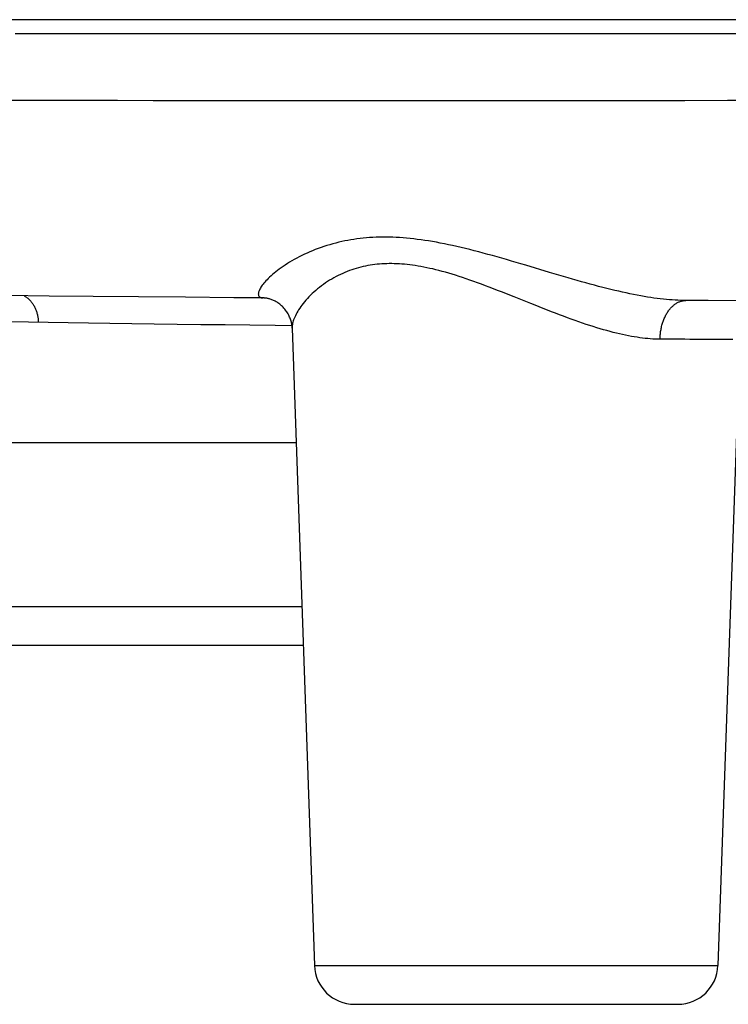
# Model space of a CAD drawing. Header units: millimetres. Extents: x 2060 to 2634, y 1467 to 1764.
# Tile 20 of 64: x 2537.44 to 2538.86, y 1569.52 to 1571.48. Entities that reach past the tile are written whole.
import ezdxf

# ---------------------------------------------------------------- set-up
doc = ezdxf.new("R2010")
doc.units = ezdxf.units.MM

msp = doc.modelspace()

# ---------------------------------------------------------------- linework, layer by layer
at = {"linetype": 'Continuous'}
for p, q in [((2540.9377, 1571.4808), (2536.0671, 1571.4808)), ((2537.4663, 1571.4526), (2537.4332, 1571.4526)), ((2538.7743, 1571.4526), (2537.4663, 1571.4526)), ((2540.1843, 1571.4526), (2538.7743, 1571.4526)), ((2537.4672, 1571.3197), (2537.3692, 1571.3199)), ((2537.5345, 1571.3196), (2537.4672, 1571.3197)), ((2537.638, 1571.3194), (2537.5345, 1571.3196)), ((2537.7087, 1571.3193), (2537.638, 1571.3194)), ((2537.7807, 1571.3192), (2537.7087, 1571.3193)), ((2537.854, 1571.3192), (2537.7807, 1571.3192)), ((2537.9661, 1571.3191), (2537.854, 1571.3192)), ((2538.0423, 1571.3191), (2537.9661, 1571.3191)), ((2538.1196, 1571.319), (2538.0423, 1571.3191)), ((2538.1979, 1571.319), (2538.1196, 1571.319)), ((2538.2771, 1571.319), (2538.1979, 1571.319)), ((2538.3572, 1571.319), (2538.2771, 1571.319)), ((2538.4382, 1571.3191), (2538.3572, 1571.319)), ((2538.5199, 1571.3191), (2538.4382, 1571.3191)), ((2538.6024, 1571.3192), (2538.5199, 1571.3191)), ((2538.6858, 1571.3193), (2538.6024, 1571.3192)), ((2538.77, 1571.3193), (2538.6858, 1571.3193)), ((2538.8553, 1571.3195), (2538.77, 1571.3193)), ((2538.9416, 1571.3196), (2538.8553, 1571.3195)), ((2538.1035, 1571.0418), (2538.0974, 1571.0407)), ((2538.1096, 1571.0427), (2538.1035, 1571.0418)), ((2538.1157, 1571.0436), (2538.1096, 1571.0427)), ((2538.1219, 1571.0444), (2538.1157, 1571.0436)), ((2538.1282, 1571.045), (2538.1219, 1571.0444)), ((2538.1345, 1571.0456), (2538.1282, 1571.045)), ((2538.1409, 1571.0461), (2538.1345, 1571.0456)), ((2538.1474, 1571.0465), (2538.1409, 1571.0461)), ((2538.1539, 1571.0468), (2538.1474, 1571.0465)), ((2538.1604, 1571.047), (2538.1539, 1571.0468)), ((2538.1671, 1571.047), (2538.1604, 1571.047)), ((2538.1737, 1571.0471), (2538.1671, 1571.047)), ((2538.1804, 1571.047), (2538.1737, 1571.0471)), ((2538.1872, 1571.0468), (2538.1804, 1571.047)), ((2538.194, 1571.0465), (2538.1872, 1571.0468)), ((2538.2008, 1571.0461), (2538.194, 1571.0465)), ((2538.2077, 1571.0456), (2538.2008, 1571.0461)), ((2538.2147, 1571.045), (2538.2077, 1571.0456)), ((2538.2218, 1571.0444), (2538.2147, 1571.045)), ((2538.2289, 1571.0436), (2538.2218, 1571.0444)), ((2538.2361, 1571.0427), (2538.2289, 1571.0436)), ((2538.2435, 1571.0418), (2538.2361, 1571.0427)), ((2538.2509, 1571.0407), (2538.2435, 1571.0418)), ((2538.0325, 1571.0223), (2538.0269, 1571.0201)), ((2538.0382, 1571.0245), (2538.0325, 1571.0223)), ((2538.0439, 1571.0265), (2538.0382, 1571.0245)), ((2538.0497, 1571.0285), (2538.0439, 1571.0265)), ((2538.0555, 1571.0304), (2538.0497, 1571.0285)), ((2538.0614, 1571.0321), (2538.0555, 1571.0304)), ((2538.0673, 1571.0338), (2538.0614, 1571.0321)), ((2538.0733, 1571.0354), (2538.0673, 1571.0338)), ((2538.0793, 1571.0369), (2538.0733, 1571.0354)), ((2538.0853, 1571.0382), (2538.0793, 1571.0369)), ((2538.0913, 1571.0395), (2538.0853, 1571.0382)), ((2538.0974, 1571.0407), (2538.0913, 1571.0395)), ((2538.2585, 1571.0395), (2538.2509, 1571.0407)), ((2538.2662, 1571.0382), (2538.2585, 1571.0395)), ((2538.2741, 1571.0368), (2538.2662, 1571.0382)), ((2538.282, 1571.0354), (2538.2741, 1571.0368)), ((2538.2901, 1571.0338), (2538.282, 1571.0354)), ((2538.2983, 1571.0321), (2538.2901, 1571.0338)), ((2538.3066, 1571.0303), (2538.2983, 1571.0321)), ((2538.315, 1571.0284), (2538.3066, 1571.0303)), ((2538.3235, 1571.0265), (2538.315, 1571.0284)), ((2538.3321, 1571.0244), (2538.3235, 1571.0265)), ((2538.3408, 1571.0223), (2538.3321, 1571.0244)), ((2538.3496, 1571.02), (2538.3408, 1571.0223)), ((2537.9906, 1571.0025), (2537.9858, 1570.9998)), ((2537.9954, 1571.0052), (2537.9906, 1571.0025)), ((2538.0004, 1571.0078), (2537.9954, 1571.0052)), ((2538.0055, 1571.0104), (2538.0004, 1571.0078)), ((2538.0107, 1571.0129), (2538.0055, 1571.0104)), ((2538.016, 1571.0154), (2538.0107, 1571.0129)), ((2538.0214, 1571.0178), (2538.016, 1571.0154)), ((2538.0269, 1571.0201), (2538.0214, 1571.0178)), ((2538.3586, 1571.0177), (2538.3496, 1571.02)), ((2538.3676, 1571.0153), (2538.3586, 1571.0177)), ((2538.3768, 1571.0128), (2538.3676, 1571.0153)), ((2538.386, 1571.0103), (2538.3768, 1571.0128)), ((2538.3954, 1571.0076), (2538.386, 1571.0103)), ((2538.4048, 1571.0049), (2538.3954, 1571.0076)), ((2538.4143, 1571.0022), (2538.4048, 1571.0049)), ((2538.4238, 1570.9994), (2538.4143, 1571.0022)), ((2537.9606, 1570.9832), (2537.9569, 1570.9805)), ((2537.9644, 1570.986), (2537.9606, 1570.9832)), ((2537.9684, 1570.9888), (2537.9644, 1570.986)), ((2537.9725, 1570.9915), (2537.9684, 1570.9888)), ((2537.9768, 1570.9943), (2537.9725, 1570.9915)), ((2537.9812, 1570.9971), (2537.9768, 1570.9943)), ((2537.9858, 1570.9998), (2537.9812, 1570.9971)), ((2538.1097, 1570.9834), (2538.1052, 1570.9819)), ((2538.1143, 1570.9848), (2538.1097, 1570.9834)), ((2538.1188, 1570.9861), (2538.1143, 1570.9848)), ((2538.1234, 1570.9873), (2538.1188, 1570.9861)), ((2538.128, 1570.9884), (2538.1234, 1570.9873)), ((2538.1326, 1570.9894), (2538.128, 1570.9884)), ((2538.1372, 1570.9903), (2538.1326, 1570.9894)), ((2538.1419, 1570.9911), (2538.1372, 1570.9903)), ((2538.1465, 1570.9918), (2538.1419, 1570.9911)), ((2538.1513, 1570.9924), (2538.1465, 1570.9918)), ((2538.156, 1570.9929), (2538.1513, 1570.9924)), ((2538.1608, 1570.9934), (2538.156, 1570.9929)), ((2538.1656, 1570.9937), (2538.1608, 1570.9934)), ((2538.1704, 1570.994), (2538.1656, 1570.9937)), ((2538.1753, 1570.9942), (2538.1704, 1570.994)), ((2538.1802, 1570.9943), (2538.1753, 1570.9942)), ((2538.1852, 1570.9943), (2538.1802, 1570.9943)), ((2538.1902, 1570.9942), (2538.1852, 1570.9943)), ((2538.1952, 1570.994), (2538.1902, 1570.9942)), ((2538.2003, 1570.9938), (2538.1952, 1570.994)), ((2538.2054, 1570.9934), (2538.2003, 1570.9938)), ((2538.2106, 1570.993), (2538.2054, 1570.9934)), ((2538.2159, 1570.9925), (2538.2106, 1570.993)), ((2538.2212, 1570.9919), (2538.2159, 1570.9925)), ((2538.2266, 1570.9912), (2538.2212, 1570.9919)), ((2538.2321, 1570.9904), (2538.2266, 1570.9912)), ((2538.2376, 1570.9895), (2538.2321, 1570.9904)), ((2538.2433, 1570.9885), (2538.2376, 1570.9895)), ((2538.249, 1570.9874), (2538.2433, 1570.9885)), ((2538.2548, 1570.9862), (2538.249, 1570.9874)), ((2538.2608, 1570.9849), (2538.2548, 1570.9862)), ((2538.2668, 1570.9836), (2538.2608, 1570.9849)), ((2538.273, 1570.9821), (2538.2668, 1570.9836)), ((2538.4333, 1570.9966), (2538.4238, 1570.9994)), ((2538.4429, 1570.9938), (2538.4333, 1570.9966)), ((2538.4525, 1570.9909), (2538.4429, 1570.9938)), ((2538.5, 1570.9767), (2538.4525, 1570.9909)), ((2537.9387, 1570.9647), (2537.9363, 1570.9623)), ((2537.9413, 1570.9672), (2537.9387, 1570.9647)), ((2537.9441, 1570.9698), (2537.9413, 1570.9672)), ((2537.947, 1570.9724), (2537.9441, 1570.9698)), ((2537.9502, 1570.9751), (2537.947, 1570.9724)), ((2537.9535, 1570.9777), (2537.9502, 1570.9751)), ((2537.9569, 1570.9805), (2537.9535, 1570.9777)), ((2538.0653, 1570.9636), (2538.061, 1570.9611)), ((2538.0696, 1570.9661), (2538.0653, 1570.9636)), ((2538.0739, 1570.9684), (2538.0696, 1570.9661)), ((2538.0783, 1570.9707), (2538.0739, 1570.9684)), ((2538.0827, 1570.9728), (2538.0783, 1570.9707)), ((2538.0872, 1570.9748), (2538.0827, 1570.9728)), ((2538.0916, 1570.9768), (2538.0872, 1570.9748)), ((2538.0961, 1570.9786), (2538.0916, 1570.9768)), ((2538.1006, 1570.9803), (2538.0961, 1570.9786)), ((2538.1052, 1570.9819), (2538.1006, 1570.9803)), ((2538.2793, 1570.9805), (2538.273, 1570.9821)), ((2538.2857, 1570.9788), (2538.2793, 1570.9805)), ((2538.2922, 1570.977), (2538.2857, 1570.9788)), ((2538.2989, 1570.9751), (2538.2922, 1570.977)), ((2538.3056, 1570.9731), (2538.2989, 1570.9751)), ((2538.3125, 1570.971), (2538.3056, 1570.9731)), ((2538.3195, 1570.9687), (2538.3125, 1570.971)), ((2538.3266, 1570.9664), (2538.3195, 1570.9687)), ((2538.3338, 1570.964), (2538.3266, 1570.9664)), ((2538.3412, 1570.9614), (2538.3338, 1570.964)), ((2538.5093, 1570.974), (2538.5, 1570.9767)), ((2538.5186, 1570.9712), (2538.5093, 1570.974)), ((2538.5278, 1570.9685), (2538.5186, 1570.9712)), ((2538.5369, 1570.9659), (2538.5278, 1570.9685)), ((2538.546, 1570.9632), (2538.5369, 1570.9659)), ((2538.5549, 1570.9607), (2538.546, 1570.9632)), ((2537.9218, 1570.9436), (2537.921, 1570.9419)), ((2537.9228, 1570.9453), (2537.9218, 1570.9436)), ((2537.9239, 1570.9472), (2537.9228, 1570.9453)), ((2537.9252, 1570.9491), (2537.9239, 1570.9472)), ((2537.9267, 1570.9511), (2537.9252, 1570.9491)), ((2537.9283, 1570.9532), (2537.9267, 1570.9511)), ((2537.93, 1570.9554), (2537.9283, 1570.9532)), ((2537.9319, 1570.9576), (2537.93, 1570.9554)), ((2537.934, 1570.9599), (2537.9319, 1570.9576)), ((2537.9363, 1570.9623), (2537.934, 1570.9599)), ((2538.037, 1570.9439), (2538.0333, 1570.9408)), ((2538.0408, 1570.947), (2538.037, 1570.9439)), ((2538.0447, 1570.9499), (2538.0408, 1570.947)), ((2538.0486, 1570.9528), (2538.0447, 1570.9499)), ((2538.0527, 1570.9557), (2538.0486, 1570.9528)), ((2538.0568, 1570.9584), (2538.0527, 1570.9557)), ((2538.061, 1570.9611), (2538.0568, 1570.9584)), ((2538.3486, 1570.9588), (2538.3412, 1570.9614)), ((2538.3563, 1570.956), (2538.3486, 1570.9588)), ((2538.364, 1570.9532), (2538.3563, 1570.956)), ((2538.3719, 1570.9503), (2538.364, 1570.9532)), ((2538.3798, 1570.9472), (2538.3719, 1570.9503)), ((2538.3879, 1570.9442), (2538.3798, 1570.9472)), ((2538.396, 1570.941), (2538.3879, 1570.9442)), ((2538.5637, 1570.9582), (2538.5549, 1570.9607)), ((2538.5725, 1570.9558), (2538.5637, 1570.9582)), ((2538.5811, 1570.9534), (2538.5725, 1570.9558)), ((2538.5896, 1570.9512), (2538.5811, 1570.9534)), ((2538.598, 1570.949), (2538.5896, 1570.9512)), ((2538.6062, 1570.9468), (2538.598, 1570.949)), ((2538.6144, 1570.9448), (2538.6062, 1570.9468)), ((2538.6224, 1570.9428), (2538.6144, 1570.9448)), ((2537.5016, 1570.9297), (2537.4171, 1570.9306)), ((2537.4517, 1570.9302), (2537.4522, 1570.9299)), ((2537.4522, 1570.9299), (2537.4536, 1570.929)), ((2537.4536, 1570.929), (2537.4549, 1570.9282)), ((2537.4549, 1570.9282), (2537.4562, 1570.9272)), ((2537.4562, 1570.9272), (2537.4574, 1570.9263)), ((2537.4574, 1570.9263), (2537.4586, 1570.9252)), ((2537.4586, 1570.9252), (2537.4599, 1570.9242)), ((2537.4599, 1570.9242), (2537.461, 1570.9231)), ((2537.5888, 1570.9288), (2537.5016, 1570.9297)), ((2537.6794, 1570.9279), (2537.5888, 1570.9288)), ((2537.7732, 1570.9271), (2537.6794, 1570.9279)), ((2537.8702, 1570.9263), (2537.7732, 1570.9271)), ((2537.9288, 1570.9258), (2537.8702, 1570.9263)), ((2537.9188, 1570.9347), (2537.9187, 1570.9335)), ((2537.9187, 1570.9335), (2537.9188, 1570.9324)), ((2537.919, 1570.936), (2537.9188, 1570.9347)), ((2537.9188, 1570.9324), (2537.919, 1570.9314)), ((2537.9193, 1570.9373), (2537.919, 1570.936)), ((2537.919, 1570.9314), (2537.9193, 1570.9305)), ((2537.9197, 1570.9388), (2537.9193, 1570.9373)), ((2537.9193, 1570.9305), (2537.9197, 1570.9297)), ((2537.9203, 1570.9403), (2537.9197, 1570.9388)), ((2537.9197, 1570.9297), (2537.9202, 1570.9289)), ((2537.9202, 1570.9289), (2537.9208, 1570.9283)), ((2537.921, 1570.9419), (2537.9203, 1570.9403)), ((2537.9208, 1570.9283), (2537.9215, 1570.9277)), ((2537.9215, 1570.9277), (2537.9224, 1570.9272)), ((2537.9224, 1570.9272), (2537.9233, 1570.9267)), ((2537.9233, 1570.9267), (2537.9243, 1570.9264)), ((2537.9243, 1570.9264), (2537.9253, 1570.9261)), ((2537.9253, 1570.9261), (2537.9265, 1570.9259)), ((2537.9265, 1570.9259), (2537.9278, 1570.9258)), ((2537.9278, 1570.9258), (2537.9287, 1570.9258)), ((2537.9296, 1570.9258), (2537.9288, 1570.9258)), ((2537.9304, 1570.9258), (2537.9296, 1570.9258)), ((2537.9314, 1570.9257), (2537.9304, 1570.9258)), ((2537.9324, 1570.9256), (2537.9314, 1570.9257)), ((2537.9334, 1570.9255), (2537.9324, 1570.9256)), ((2537.9346, 1570.9253), (2537.9334, 1570.9255)), ((2537.9358, 1570.9251), (2537.9346, 1570.9253)), ((2537.937, 1570.9249), (2537.9358, 1570.9251)), ((2537.9384, 1570.9246), (2537.937, 1570.9249)), ((2537.9398, 1570.9243), (2537.9384, 1570.9246)), ((2537.9412, 1570.9239), (2537.9398, 1570.9243)), ((2537.9427, 1570.9234), (2537.9412, 1570.9239)), ((2538.0166, 1570.9247), (2538.0137, 1570.9214)), ((2538.0197, 1570.928), (2538.0166, 1570.9247)), ((2538.0229, 1570.9312), (2538.0197, 1570.928)), ((2538.0262, 1570.9344), (2538.0229, 1570.9312)), ((2538.0297, 1570.9376), (2538.0262, 1570.9344)), ((2538.0333, 1570.9408), (2538.0297, 1570.9376)), ((2538.4042, 1570.9378), (2538.396, 1570.941)), ((2538.4125, 1570.9345), (2538.4042, 1570.9378)), ((2538.4208, 1570.9312), (2538.4125, 1570.9345)), ((2538.4292, 1570.9279), (2538.4208, 1570.9312)), ((2538.4627, 1570.9145), (2538.4292, 1570.9279)), ((2538.6303, 1570.9409), (2538.6224, 1570.9428)), ((2538.638, 1570.9391), (2538.6303, 1570.9409)), ((2538.6456, 1570.9374), (2538.638, 1570.9391)), ((2538.6531, 1570.9358), (2538.6456, 1570.9374)), ((2538.6605, 1570.9342), (2538.6531, 1570.9358)), ((2538.6678, 1570.9327), (2538.6605, 1570.9342)), ((2538.6749, 1570.9314), (2538.6678, 1570.9327)), ((2538.6819, 1570.9301), (2538.6749, 1570.9314)), ((2538.6887, 1570.9289), (2538.6819, 1570.9301)), ((2538.6955, 1570.9277), (2538.6887, 1570.9289)), ((2538.7021, 1570.9267), (2538.6955, 1570.9277)), ((2538.7085, 1570.9257), (2538.7021, 1570.9267)), ((2538.7149, 1570.9249), (2538.7085, 1570.9257)), ((2538.7211, 1570.9241), (2538.7149, 1570.9249)), ((2538.7273, 1570.9234), (2538.7211, 1570.9241)), ((2537.461, 1570.9231), (2537.4622, 1570.9219)), ((2537.4622, 1570.9219), (2537.4633, 1570.9207)), ((2537.4633, 1570.9207), (2537.4644, 1570.9195)), ((2537.4644, 1570.9195), (2537.4655, 1570.9182)), ((2537.4655, 1570.9182), (2537.4665, 1570.9169)), ((2537.4665, 1570.9169), (2537.4675, 1570.9156)), ((2537.4675, 1570.9156), (2537.4684, 1570.9142)), ((2537.4684, 1570.9142), (2537.4694, 1570.9128)), ((2537.4694, 1570.9128), (2537.4702, 1570.9114)), ((2537.4702, 1570.9114), (2537.4711, 1570.9099)), ((2537.4711, 1570.9099), (2537.4719, 1570.9084)), ((2537.4719, 1570.9084), (2537.4727, 1570.9069)), ((2537.4727, 1570.9069), (2537.4734, 1570.9054)), ((2537.4734, 1570.9054), (2537.4741, 1570.9038)), ((2537.9442, 1570.9229), (2537.9427, 1570.9234)), ((2537.9458, 1570.9223), (2537.9442, 1570.9229)), ((2537.9475, 1570.9216), (2537.9458, 1570.9223)), ((2537.9492, 1570.9209), (2537.9475, 1570.9216)), ((2537.9509, 1570.9201), (2537.9492, 1570.9209)), ((2537.9526, 1570.9192), (2537.9509, 1570.9201)), ((2537.9544, 1570.9182), (2537.9526, 1570.9192)), ((2537.9562, 1570.9171), (2537.9544, 1570.9182)), ((2537.958, 1570.916), (2537.9562, 1570.9171)), ((2537.9598, 1570.9147), (2537.958, 1570.916)), ((2537.9616, 1570.9134), (2537.9598, 1570.9147)), ((2537.9633, 1570.9119), (2537.9616, 1570.9134)), ((2537.9651, 1570.9104), (2537.9633, 1570.9119)), ((2537.9668, 1570.9088), (2537.9651, 1570.9104)), ((2537.9684, 1570.9072), (2537.9668, 1570.9088)), ((2537.97, 1570.9054), (2537.9684, 1570.9072)), ((2537.9716, 1570.9036), (2537.97, 1570.9054)), ((2538.0013, 1570.9053), (2537.9992, 1570.9022)), ((2538.0034, 1570.9085), (2538.0013, 1570.9053)), ((2538.0058, 1570.9117), (2538.0034, 1570.9085)), ((2538.0083, 1570.9149), (2538.0058, 1570.9117)), ((2538.0109, 1570.9181), (2538.0083, 1570.9149)), ((2538.0137, 1570.9214), (2538.0109, 1570.9181)), ((2538.471, 1570.9112), (2538.4627, 1570.9145)), ((2538.4793, 1570.9079), (2538.471, 1570.9112)), ((2538.4876, 1570.9046), (2538.4793, 1570.9079)), ((2538.4958, 1570.9014), (2538.4876, 1570.9046)), ((2538.7333, 1570.9228), (2538.7273, 1570.9234)), ((2538.7392, 1570.9222), (2538.7333, 1570.9228)), ((2538.7449, 1570.9218), (2538.7392, 1570.9222)), ((2538.7395, 1570.9027), (2538.7406, 1570.9041)), ((2538.7406, 1570.9041), (2538.7417, 1570.9054)), ((2538.7417, 1570.9054), (2538.7429, 1570.9067)), ((2538.7429, 1570.9067), (2538.744, 1570.9079)), ((2538.744, 1570.9079), (2538.7452, 1570.9091)), ((2538.7506, 1570.9214), (2538.7449, 1570.9218)), ((2538.7452, 1570.9091), (2538.7465, 1570.9102)), ((2538.7465, 1570.9102), (2538.7477, 1570.9112)), ((2538.7477, 1570.9112), (2538.749, 1570.9123)), ((2538.749, 1570.9123), (2538.7502, 1570.9132)), ((2538.7502, 1570.9132), (2538.7515, 1570.9141)), ((2538.7561, 1570.9211), (2538.7506, 1570.9214)), ((2538.7515, 1570.9141), (2538.7528, 1570.915)), ((2538.7528, 1570.915), (2538.7541, 1570.9158)), ((2538.7541, 1570.9158), (2538.7555, 1570.9165)), ((2538.7555, 1570.9165), (2538.7568, 1570.9172)), ((2538.7616, 1570.9209), (2538.7561, 1570.9211)), ((2538.7568, 1570.9172), (2538.7582, 1570.9178)), ((2538.7582, 1570.9178), (2538.7596, 1570.9183)), ((2538.7596, 1570.9183), (2538.7609, 1570.9188)), ((2538.7609, 1570.9188), (2538.7623, 1570.9193)), ((2538.7669, 1570.9208), (2538.7616, 1570.9209)), ((2538.7623, 1570.9193), (2538.7637, 1570.9197)), ((2538.7637, 1570.9197), (2538.7651, 1570.92)), ((2538.7651, 1570.92), (2538.7665, 1570.9203)), ((2538.7665, 1570.9203), (2538.7679, 1570.9205)), ((2538.7715, 1570.9207), (2538.7669, 1570.9208)), ((2538.7679, 1570.9205), (2538.7693, 1570.9206)), ((2538.7693, 1570.9206), (2538.7708, 1570.9207)), ((2538.7708, 1570.9207), (2538.772, 1570.9207)), ((2538.8103, 1570.9205), (2538.7715, 1570.9207)), ((2538.8163, 1570.9205), (2538.7772, 1570.9207)), ((2538.9262, 1570.92), (2538.8103, 1570.9205)), ((2537.4741, 1570.9038), (2537.4748, 1570.9022)), ((2537.4748, 1570.9022), (2537.4754, 1570.9006)), ((2537.4754, 1570.9006), (2537.476, 1570.8989)), ((2537.476, 1570.8989), (2537.4765, 1570.8973)), ((2537.4765, 1570.8973), (2537.477, 1570.8956)), ((2537.477, 1570.8956), (2537.4775, 1570.8939)), ((2537.4775, 1570.8939), (2537.4779, 1570.8922)), ((2537.4779, 1570.8922), (2537.4782, 1570.8905)), ((2537.4782, 1570.8905), (2537.4785, 1570.8887)), ((2537.4785, 1570.8887), (2537.4788, 1570.887)), ((2537.4788, 1570.887), (2537.4791, 1570.8852)), ((2537.4791, 1570.8852), (2537.4792, 1570.8834)), ((2537.9731, 1570.9018), (2537.9716, 1570.9036)), ((2537.9745, 1570.8998), (2537.9731, 1570.9018)), ((2537.9759, 1570.8979), (2537.9745, 1570.8998)), ((2537.9771, 1570.8959), (2537.9759, 1570.8979)), ((2537.9783, 1570.8939), (2537.9771, 1570.8959)), ((2537.9794, 1570.8918), (2537.9783, 1570.8939)), ((2537.9804, 1570.8898), (2537.9794, 1570.8918)), ((2537.9813, 1570.8877), (2537.9804, 1570.8898)), ((2537.9822, 1570.8857), (2537.9813, 1570.8877)), ((2537.9829, 1570.8836), (2537.9822, 1570.8857)), ((2537.9903, 1570.8851), (2537.9893, 1570.8825)), ((2537.9914, 1570.8877), (2537.9903, 1570.8851)), ((2537.9927, 1570.8905), (2537.9914, 1570.8877)), ((2537.9941, 1570.8933), (2537.9927, 1570.8905)), ((2537.9957, 1570.8962), (2537.9941, 1570.8933)), ((2537.9974, 1570.8992), (2537.9957, 1570.8962)), ((2537.9992, 1570.9022), (2537.9974, 1570.8992)), ((2538.5039, 1570.8983), (2538.4958, 1570.9014)), ((2538.512, 1570.8952), (2538.5039, 1570.8983)), ((2538.5199, 1570.8921), (2538.512, 1570.8952)), ((2538.5278, 1570.8892), (2538.5199, 1570.8921)), ((2538.5356, 1570.8863), (2538.5278, 1570.8892)), ((2538.5433, 1570.8835), (2538.5356, 1570.8863)), ((2538.7283, 1570.883), (2538.729, 1570.8849)), ((2538.729, 1570.8849), (2538.7298, 1570.8867)), ((2538.7298, 1570.8867), (2538.7307, 1570.8885)), ((2538.7307, 1570.8885), (2538.7315, 1570.8902)), ((2538.7315, 1570.8902), (2538.7324, 1570.8919)), ((2538.7324, 1570.8919), (2538.7333, 1570.8936)), ((2538.7333, 1570.8936), (2538.7343, 1570.8952)), ((2538.7343, 1570.8952), (2538.7353, 1570.8968)), ((2538.7353, 1570.8968), (2538.7363, 1570.8984)), ((2538.7363, 1570.8984), (2538.7373, 1570.8999)), ((2538.7373, 1570.8999), (2538.7384, 1570.9013)), ((2538.7384, 1570.9013), (2538.7395, 1570.9027)), ((2537.4217, 1570.8792), (2537.4599, 1570.8785)), ((2537.4599, 1570.8785), (2537.499, 1570.8778)), ((2537.4792, 1570.8834), (2537.4794, 1570.8817)), ((2537.4794, 1570.8817), (2537.4795, 1570.8799)), ((2537.4795, 1570.8799), (2537.4795, 1570.8781)), ((2537.499, 1570.8778), (2537.5389, 1570.8771)), ((2537.5389, 1570.8771), (2537.58, 1570.8764)), ((2537.58, 1570.8764), (2537.6224, 1570.8757)), ((2537.6224, 1570.8757), (2537.666, 1570.8751)), ((2537.666, 1570.8751), (2537.7108, 1570.8745)), ((2537.7108, 1570.8745), (2537.7568, 1570.8738)), ((2537.7568, 1570.8738), (2537.804, 1570.8732)), ((2537.804, 1570.8732), (2537.8523, 1570.8726)), ((2537.8523, 1570.8726), (2537.9017, 1570.872)), ((2537.9017, 1570.872), (2537.9522, 1570.8714)), ((2537.9522, 1570.8714), (2537.9859, 1570.8711)), ((2537.9836, 1570.8816), (2537.9829, 1570.8836)), ((2537.9842, 1570.8797), (2537.9836, 1570.8816)), ((2537.9847, 1570.8777), (2537.9842, 1570.8797)), ((2537.9851, 1570.8758), (2537.9847, 1570.8777)), ((2537.9855, 1570.8739), (2537.9851, 1570.8758)), ((2537.9857, 1570.8721), (2537.9855, 1570.8739)), ((2537.986, 1570.8704), (2537.9857, 1570.8721)), ((2537.9861, 1570.8687), (2537.986, 1570.8704)), ((2537.9863, 1570.867), (2537.9861, 1570.8687)), ((2537.9865, 1570.8709), (2537.9863, 1570.8689)), ((2537.9863, 1570.8689), (2537.9863, 1570.867)), ((2537.9863, 1570.867), (2537.9863, 1570.8659)), ((2537.9863, 1570.8659), (2537.9863, 1570.867)), ((2537.9863, 1570.8659), (2538.0307, 1569.5943)), ((2537.9868, 1570.873), (2537.9865, 1570.8709)), ((2537.9873, 1570.8753), (2537.9868, 1570.873)), ((2537.9878, 1570.8776), (2537.9873, 1570.8753)), ((2537.9885, 1570.88), (2537.9878, 1570.8776)), ((2537.9893, 1570.8825), (2537.9885, 1570.88)), ((2538.5509, 1570.8808), (2538.5433, 1570.8835)), ((2538.5584, 1570.8782), (2538.5509, 1570.8808)), ((2538.5657, 1570.8757), (2538.5584, 1570.8782)), ((2538.573, 1570.8732), (2538.5657, 1570.8757)), ((2538.5802, 1570.8709), (2538.573, 1570.8732)), ((2538.5872, 1570.8686), (2538.5802, 1570.8709)), ((2538.5942, 1570.8665), (2538.5872, 1570.8686)), ((2538.601, 1570.8644), (2538.5942, 1570.8665)), ((2538.7225, 1570.863), (2538.7229, 1570.8651)), ((2538.7229, 1570.8651), (2538.7233, 1570.8672)), ((2538.7233, 1570.8672), (2538.7238, 1570.8692)), ((2538.7238, 1570.8692), (2538.7244, 1570.8713)), ((2538.7244, 1570.8713), (2538.7249, 1570.8733)), ((2538.7249, 1570.8733), (2538.7255, 1570.8753)), ((2538.7255, 1570.8753), (2538.7262, 1570.8773)), ((2538.7262, 1570.8773), (2538.7268, 1570.8792)), ((2538.7268, 1570.8792), (2538.7275, 1570.8811)), ((2538.7275, 1570.8811), (2538.7283, 1570.883)), ((2538.6077, 1570.8624), (2538.601, 1570.8644)), ((2538.6144, 1570.8606), (2538.6077, 1570.8624)), ((2538.6209, 1570.8588), (2538.6144, 1570.8606)), ((2538.6273, 1570.8571), (2538.6209, 1570.8588)), ((2538.6336, 1570.8556), (2538.6273, 1570.8571)), ((2538.6397, 1570.8541), (2538.6336, 1570.8556)), ((2538.6458, 1570.8527), (2538.6397, 1570.8541)), ((2538.6518, 1570.8515), (2538.6458, 1570.8527)), ((2538.6577, 1570.8503), (2538.6518, 1570.8515)), ((2538.6634, 1570.8492), (2538.6577, 1570.8503)), ((2538.6691, 1570.8482), (2538.6634, 1570.8492)), ((2538.6747, 1570.8473), (2538.6691, 1570.8482)), ((2538.6801, 1570.8465), (2538.6747, 1570.8473)), ((2538.6855, 1570.8458), (2538.6801, 1570.8465)), ((2538.6908, 1570.8452), (2538.6855, 1570.8458)), ((2538.6959, 1570.8447), (2538.6908, 1570.8452)), ((2538.7204, 1570.8435), (2538.7205, 1570.8457)), ((2538.7205, 1570.8457), (2538.7206, 1570.8479)), ((2538.7206, 1570.8479), (2538.7208, 1570.8501)), ((2538.7208, 1570.8501), (2538.721, 1570.8523)), ((2538.721, 1570.8523), (2538.7212, 1570.8544)), ((2538.7212, 1570.8544), (2538.7215, 1570.8566)), ((2538.7215, 1570.8566), (2538.7218, 1570.8587)), ((2538.7218, 1570.8587), (2538.7221, 1570.8609)), ((2538.7221, 1570.8609), (2538.7225, 1570.863)), ((2538.701, 1570.8443), (2538.6959, 1570.8447)), ((2538.706, 1570.8439), (2538.701, 1570.8443)), ((2538.7109, 1570.8437), (2538.706, 1570.8439)), ((2538.7157, 1570.8436), (2538.7109, 1570.8437)), ((2538.7204, 1570.8435), (2538.7157, 1570.8436)), ((2538.7322, 1570.8435), (2538.7204, 1570.8435)), ((2538.7379, 1570.8434), (2538.7322, 1570.8435)), ((2538.7491, 1570.8434), (2538.7379, 1570.8434)), ((2538.7546, 1570.8434), (2538.7491, 1570.8434)), ((2538.7652, 1570.8434), (2538.7546, 1570.8434)), ((2538.7703, 1570.8434), (2538.7652, 1570.8434)), ((2538.7803, 1570.8433), (2538.7703, 1570.8434)), ((2538.7899, 1570.8433), (2538.7803, 1570.8433)), ((2538.799, 1570.8433), (2538.7899, 1570.8433)), ((2538.8077, 1570.8433), (2538.799, 1570.8433)), ((2538.8199, 1570.8433), (2538.8077, 1570.8433)), ((2538.8658, 1570.8433), (2538.8199, 1570.8433)), ((2538.8797, 1570.8434), (2538.8361, 1569.5943)), ((2537.9943, 1570.6371), (2536.4776, 1570.6371)), ((2537.1631, 1570.3103), (2538.0057, 1570.3103)), ((2537.1046, 1570.2331), (2538.0084, 1570.2331)), ((2538.0307, 1569.5943), (2538.8361, 1569.5943)), ((2538.1107, 1569.5171), (2538.7561, 1569.5171))]:
    msp.add_line(p, q, dxfattribs=at)
for centre, start, end in [((2538.1107, 1569.5971), 182, 270), ((2538.7561, 1569.5971), 270, 358)]:
    msp.add_arc(centre, 0.08, start, end, dxfattribs=at)

doc.saveas('drawing.dxf')
